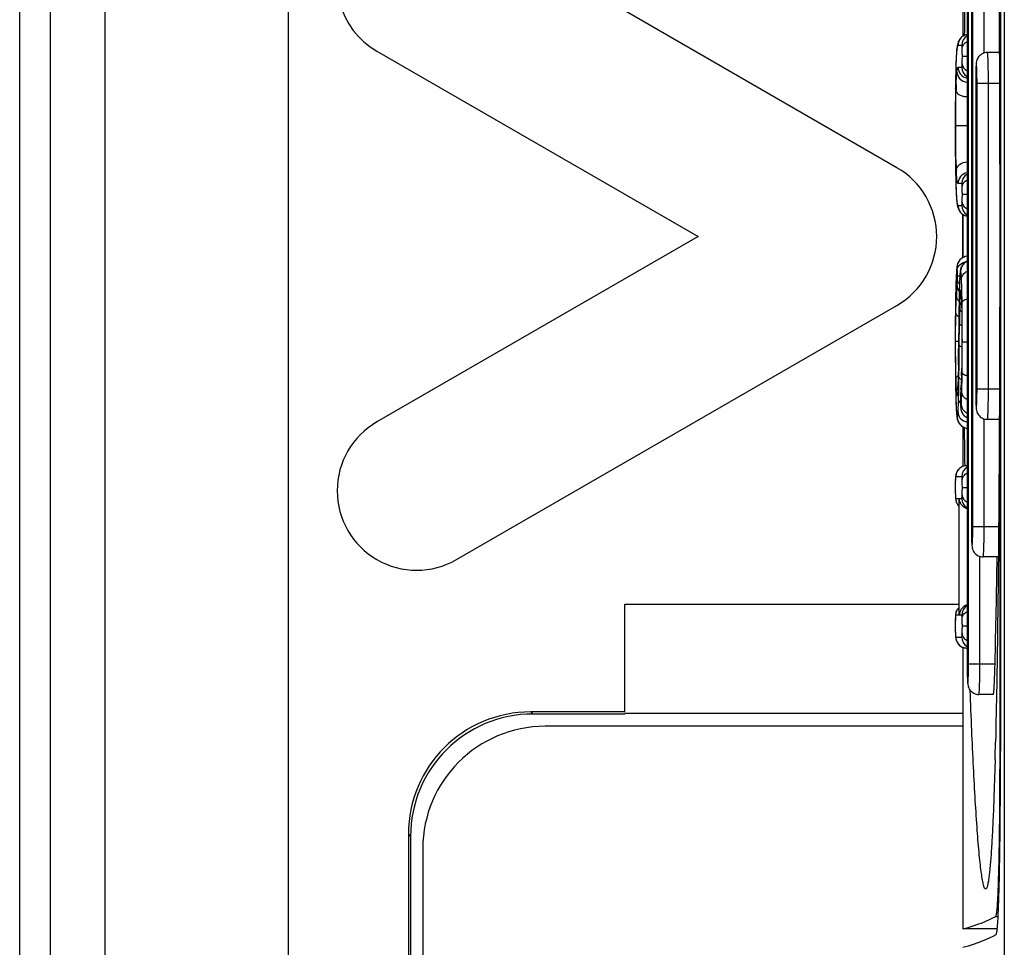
# Model space of a CAD drawing. Header units: millimetres. Extents: x 0 to 1200, y 0 to 1150.
# Tile 37 of 80: x 394 to 410, y 647 to 663. Entities that reach past the tile are written whole.
import ezdxf

# ---------------------------------------------------------------- set-up
doc = ezdxf.new("R2010")
doc.units = ezdxf.units.MM
doc.header["$LTSCALE"] = 74.962963
doc.layers.add('00_COMPONENTS', color=7, linetype='CONTINUOUS')

msp = doc.modelspace()

# ---------------------------------------------------------------- linework, layer by layer
at = {"layer": '00_COMPONENTS', "color": 7, "linetype": 'CONTINUOUS'}
for p, q in [((409.849, 732.196), (409.849, 619.165)), ((409.774, 667.638), (409.774, 650.649)), ((409.787, 667.7), (409.787, 650.655)), ((409.241, 666.08), (409.241, 652.08)), ((408.094, 660.196), (400.894, 664.353)), ((409.311, 663.83), (409.311, 654.33)), ((409.173, 663.042), (409.173, 662.347)), ((409.117, 662.291), (409.109, 662.277)), ((409.128, 662.305), (409.117, 662.291)), ((409.141, 662.321), (409.128, 662.305)), ((409.157, 662.336), (409.141, 662.321)), ((409.176, 662.349), (409.157, 662.336)), ((409.197, 662.36), (409.176, 662.349)), ((409.22, 662.369), (409.197, 662.36)), ((409.241, 662.374), (409.22, 662.369)), ((409.073, 662.139), (409.069, 662.104)), ((409.075, 662.154), (409.073, 662.14)), ((409.073, 662.14), (409.073, 662.139)), ((409.077, 662.166), (409.075, 662.154)), ((409.078, 662.178), (409.077, 662.166)), ((409.08, 662.189), (409.078, 662.178)), ((409.082, 662.199), (409.08, 662.189)), ((409.085, 662.21), (409.082, 662.199)), ((409.087, 662.22), (409.085, 662.21)), ((409.09, 662.23), (409.087, 662.22)), ((409.093, 662.241), (409.09, 662.23)), ((409.097, 662.252), (409.093, 662.241)), ((409.102, 662.264), (409.097, 662.252)), ((409.109, 662.277), (409.102, 662.264)), ((399.594, 662.101), (404.844, 659.07)), ((409.062, 661.983), (409.06, 661.948)), ((409.063, 662.017), (409.062, 661.983)), ((409.065, 662.048), (409.063, 662.017)), ((409.067, 662.077), (409.065, 662.048)), ((409.069, 662.104), (409.067, 662.077)), ((409.767, 662.08), (409.572, 662.08)), ((409.056, 661.845), (409.054, 661.751)), ((409.058, 661.898), (409.056, 661.845)), ((409.06, 661.948), (409.058, 661.897)), ((409.052, 661.642), (409.05, 661.52)), ((409.054, 661.751), (409.052, 661.642)), ((409.05, 661.52), (409.049, 661.31)), ((409.381, 661.58), (409.381, 656.58)), ((409.049, 661.31), (409.048, 661.15)), ((409.048, 661.15), (409.047, 660.889)), ((409.047, 660.889), (409.047, 660.72)), ((409.047, 660.72), (409.048, 660.573)), ((409.048, 660.573), (409.048, 660.437)), ((409.048, 660.437), (409.05, 660.311)), ((409.05, 660.311), (409.051, 660.162)), ((409.051, 660.162), (409.052, 660.11)), ((409.052, 660.11), (409.055, 660.012)), ((409.055, 660.012), (409.057, 659.909)), ((409.057, 659.909), (409.06, 659.845)), ((409.06, 659.845), (409.061, 659.805)), ((409.061, 659.805), (409.063, 659.767)), ((409.063, 659.767), (409.065, 659.731)), ((409.065, 659.731), (409.067, 659.699)), ((409.067, 659.699), (409.069, 659.67)), ((409.069, 659.67), (409.072, 659.643)), ((409.072, 659.643), (409.073, 659.632)), ((409.073, 659.633), (409.075, 659.619)), ((409.073, 659.633), (409.073, 659.632)), ((409.075, 659.619), (409.077, 659.607)), ((409.077, 659.607), (409.078, 659.595)), ((409.078, 659.595), (409.08, 659.584)), ((409.08, 659.584), (409.083, 659.574)), ((409.083, 659.574), (409.085, 659.564)), ((409.085, 659.564), (409.088, 659.554)), ((409.088, 659.554), (409.091, 659.543)), ((409.091, 659.543), (409.094, 659.533)), ((409.094, 659.533), (409.099, 659.521)), ((409.099, 659.521), (409.104, 659.509)), ((409.104, 659.509), (409.111, 659.496)), ((409.111, 659.496), (409.119, 659.483)), ((409.119, 659.483), (409.13, 659.469)), ((409.13, 659.469), (409.144, 659.454)), ((409.144, 659.454), (409.16, 659.439)), ((409.16, 659.439), (409.179, 659.427)), ((409.173, 659.43), (409.173, 658.727)), ((409.173, 659.08), (409.173, 659.43)), ((409.179, 659.427), (409.199, 659.416)), ((409.199, 659.416), (409.222, 659.407)), ((409.222, 659.407), (409.241, 659.403)), ((404.844, 659.07), (399.594, 656.039)), ((409.173, 658.727), (409.173, 659.08)), ((409.222, 658.745), (409.206, 658.741)), ((409.24, 658.747), (409.222, 658.745)), ((409.241, 658.747), (409.24, 658.747)), ((409.076, 658.585), (409.075, 658.578)), ((409.077, 658.592), (409.076, 658.585)), ((409.078, 658.599), (409.077, 658.592)), ((409.08, 658.608), (409.078, 658.599)), ((409.083, 658.617), (409.08, 658.608)), ((409.086, 658.627), (409.083, 658.617)), ((409.091, 658.638), (409.086, 658.627)), ((409.096, 658.649), (409.091, 658.638)), ((409.103, 658.661), (409.096, 658.649)), ((409.11, 658.673), (409.103, 658.661)), ((409.119, 658.684), (409.11, 658.673)), ((409.128, 658.694), (409.119, 658.684)), ((409.139, 658.704), (409.128, 658.694)), ((409.15, 658.713), (409.139, 658.704)), ((409.152, 658.581), (409.146, 658.568)), ((409.163, 658.721), (409.15, 658.713)), ((409.159, 658.594), (409.152, 658.581)), ((409.169, 658.608), (409.159, 658.594)), ((409.176, 658.729), (409.163, 658.721)), ((409.18, 658.621), (409.169, 658.608)), ((409.191, 658.735), (409.176, 658.729)), ((409.192, 658.633), (409.18, 658.621)), ((409.206, 658.741), (409.191, 658.735)), ((409.206, 658.645), (409.192, 658.633)), ((409.222, 658.656), (409.206, 658.645)), ((409.24, 658.665), (409.222, 658.656)), ((409.241, 658.665), (409.24, 658.665)), ((409.064, 658.444), (409.062, 658.407)), ((409.065, 658.456), (409.064, 658.444)), ((409.068, 658.509), (409.065, 658.456)), ((409.069, 658.518), (409.068, 658.509)), ((409.07, 658.535), (409.069, 658.527)), ((409.069, 658.527), (409.069, 658.518)), ((409.071, 658.543), (409.07, 658.535)), ((409.072, 658.558), (409.071, 658.55)), ((409.071, 658.55), (409.071, 658.543)), ((409.073, 658.564), (409.072, 658.558)), ((409.074, 658.571), (409.073, 658.564)), ((409.075, 658.578), (409.074, 658.571)), ((409.122, 658.435), (409.12, 658.394)), ((409.123, 658.448), (409.122, 658.435)), ((409.124, 658.46), (409.123, 658.448)), ((409.125, 658.471), (409.124, 658.46)), ((409.126, 658.481), (409.125, 658.471)), ((409.127, 658.491), (409.126, 658.481)), ((409.128, 658.5), (409.127, 658.491)), ((409.13, 658.509), (409.128, 658.5)), ((409.131, 658.518), (409.13, 658.509)), ((409.133, 658.526), (409.131, 658.518)), ((409.135, 658.536), (409.133, 658.526)), ((409.138, 658.545), (409.135, 658.536)), ((409.141, 658.556), (409.138, 658.545)), ((409.146, 658.568), (409.141, 658.556)), ((409.059, 658.327), (409.056, 658.236)), ((409.061, 658.368), (409.059, 658.327)), ((409.062, 658.407), (409.061, 658.368)), ((409.116, 658.273), (409.113, 658.18)), ((409.117, 658.314), (409.116, 658.273)), ((409.118, 658.352), (409.117, 658.314)), ((409.12, 658.394), (409.118, 658.352)), ((409.054, 658.138), (409.051, 657.997)), ((409.056, 658.236), (409.054, 658.138)), ((409.113, 658.18), (409.111, 658.05)), ((409.143, 658.156), (409.143, 658.156)), ((409.143, 658.156), (409.143, 658.155)), ((409.143, 658.155), (409.143, 658.153)), ((409.143, 658.153), (409.143, 658.151)), ((409.143, 658.151), (409.143, 658.149)), ((409.143, 658.149), (409.144, 658.146)), ((409.144, 658.146), (409.144, 658.142)), ((409.144, 658.142), (409.144, 658.138)), ((409.144, 658.138), (409.145, 658.128)), ((409.145, 658.128), (409.146, 658.115)), ((409.146, 658.115), (409.146, 658.1)), ((409.146, 658.1), (409.147, 658.085)), ((400.894, 653.787), (408.094, 657.944)), ((409.051, 657.997), (409.05, 657.911)), ((409.109, 657.957), (409.106, 657.739)), ((409.111, 658.05), (409.109, 657.957)), ((409.147, 658.085), (409.148, 658.068)), ((409.148, 658.068), (409.149, 658.049)), ((409.149, 658.049), (409.152, 657.953)), ((409.152, 657.953), (409.153, 657.908)), ((409.049, 657.82), (409.048, 657.724)), ((409.05, 657.911), (409.049, 657.82)), ((409.153, 657.908), (409.154, 657.863)), ((409.154, 657.863), (409.155, 657.765)), ((409.048, 657.624), (409.047, 657.413)), ((409.048, 657.724), (409.048, 657.624)), ((409.106, 657.739), (409.102, 657.22)), ((409.155, 657.765), (409.156, 657.657)), ((409.156, 657.657), (409.157, 657.54)), ((409.157, 657.54), (409.157, 657.398)), ((409.047, 657.413), (409.048, 657.098)), ((409.157, 657.398), (409.157, 657.322)), ((409.157, 657.322), (409.157, 657.202)), ((409.102, 657.22), (409.1, 657.042)), ((409.157, 657.202), (409.156, 657.09)), ((409.048, 657.098), (409.049, 656.925)), ((409.1, 657.042), (409.098, 656.908)), ((409.155, 656.987), (409.154, 656.94)), ((409.156, 657.09), (409.155, 656.987)), ((409.049, 656.925), (409.05, 656.766)), ((409.098, 656.908), (409.097, 656.805)), ((409.152, 656.855), (409.15, 656.81)), ((409.153, 656.896), (409.152, 656.855)), ((409.154, 656.94), (409.153, 656.896)), ((409.05, 656.766), (409.052, 656.656)), ((409.052, 656.656), (409.055, 656.495)), ((409.093, 656.672), (409.092, 656.63)), ((409.094, 656.713), (409.093, 656.672)), ((409.097, 656.805), (409.094, 656.713)), ((409.144, 656.659), (409.142, 656.625)), ((409.146, 656.694), (409.144, 656.659)), ((409.147, 656.731), (409.146, 656.694)), ((409.149, 656.77), (409.147, 656.731)), ((409.15, 656.81), (409.149, 656.77)), ((409.055, 656.495), (409.056, 656.437)), ((409.086, 656.516), (409.085, 656.512)), ((409.085, 656.512), (409.085, 656.509)), ((409.085, 656.509), (409.085, 656.508)), ((409.087, 656.526), (409.086, 656.521)), ((409.086, 656.521), (409.086, 656.516)), ((409.088, 656.538), (409.087, 656.532)), ((409.087, 656.532), (409.087, 656.526)), ((409.089, 656.561), (409.088, 656.553)), ((409.088, 656.553), (409.088, 656.545)), ((409.088, 656.545), (409.088, 656.538)), ((409.091, 656.6), (409.089, 656.561)), ((409.092, 656.63), (409.091, 656.6)), ((409.135, 656.508), (409.134, 656.477)), ((409.136, 656.534), (409.135, 656.508)), ((409.137, 656.545), (409.136, 656.534)), ((409.142, 656.625), (409.137, 656.545)), ((409.056, 656.437), (409.058, 656.385)), ((409.058, 656.385), (409.059, 656.337)), ((409.059, 656.337), (409.061, 656.294)), ((409.134, 656.477), (409.133, 656.446)), ((409.133, 656.446), (409.133, 656.411)), ((409.133, 656.411), (409.133, 656.379)), ((409.133, 656.379), (409.133, 656.362)), ((409.133, 656.362), (409.134, 656.346)), ((409.134, 656.346), (409.134, 656.331)), ((409.134, 656.331), (409.134, 656.317)), ((409.061, 656.294), (409.063, 656.252)), ((409.063, 656.252), (409.064, 656.234)), ((409.064, 656.234), (409.067, 656.193)), ((409.067, 656.193), (409.068, 656.17)), ((409.068, 656.17), (409.072, 656.13)), ((409.134, 656.317), (409.135, 656.309)), ((409.135, 656.309), (409.136, 656.29)), ((409.136, 656.29), (409.136, 656.284)), ((409.136, 656.284), (409.138, 656.261)), ((409.138, 656.261), (409.138, 656.256)), ((409.138, 656.256), (409.139, 656.25)), ((409.139, 656.25), (409.14, 656.242)), ((409.14, 656.242), (409.141, 656.235)), ((409.141, 656.235), (409.143, 656.227)), ((409.143, 656.227), (409.146, 656.218)), ((409.146, 656.218), (409.149, 656.209)), ((409.149, 656.209), (409.153, 656.199)), ((409.153, 656.199), (409.157, 656.19)), ((409.157, 656.19), (409.162, 656.181)), ((409.162, 656.181), (409.168, 656.172)), ((409.168, 656.172), (409.174, 656.162)), ((409.072, 656.13), (409.073, 656.122)), ((409.073, 656.122), (409.074, 656.114)), ((409.074, 656.114), (409.076, 656.106)), ((409.076, 656.106), (409.077, 656.097)), ((409.077, 656.097), (409.079, 656.089)), ((409.079, 656.089), (409.081, 656.08)), ((409.081, 656.08), (409.083, 656.071)), ((409.083, 656.071), (409.087, 656.06)), ((409.087, 656.06), (409.091, 656.049)), ((409.091, 656.049), (409.097, 656.037)), ((409.097, 656.037), (409.104, 656.023)), ((409.104, 656.023), (409.114, 656.009)), ((409.114, 656.009), (409.125, 655.996)), ((409.174, 656.162), (409.181, 656.154)), ((409.181, 656.154), (409.189, 656.145)), ((409.189, 656.145), (409.197, 656.137)), ((409.197, 656.137), (409.206, 656.129)), ((409.206, 656.129), (409.215, 656.122)), ((409.215, 656.122), (409.225, 656.116)), ((409.225, 656.116), (409.236, 656.11)), ((409.236, 656.11), (409.241, 656.107)), ((409.767, 656.08), (409.572, 656.08)), ((409.125, 655.996), (409.137, 655.983)), ((409.137, 655.983), (409.151, 655.971)), ((409.151, 655.971), (409.168, 655.961)), ((409.168, 655.961), (409.186, 655.951)), ((409.173, 655.958), (409.173, 655.31)), ((409.186, 655.951), (409.205, 655.944)), ((409.205, 655.944), (409.227, 655.938)), ((409.227, 655.938), (409.241, 655.937)), ((409.068, 655.208), (409.063, 655.195)), ((409.074, 655.222), (409.068, 655.208)), ((409.082, 655.237), (409.074, 655.222)), ((409.093, 655.251), (409.082, 655.237)), ((409.105, 655.265), (409.093, 655.251)), ((409.118, 655.278), (409.105, 655.265)), ((409.133, 655.29), (409.118, 655.278)), ((409.15, 655.3), (409.133, 655.29)), ((409.168, 655.309), (409.15, 655.3)), ((409.188, 655.315), (409.168, 655.309)), ((409.208, 655.32), (409.188, 655.315)), ((409.23, 655.322), (409.208, 655.32)), ((409.236, 655.322), (409.23, 655.322)), ((409.241, 655.322), (409.236, 655.322)), ((409.049, 655.099), (409.048, 655.069)), ((409.048, 655.069), (409.048, 655.029)), ((409.05, 655.111), (409.049, 655.099)), ((409.051, 655.134), (409.05, 655.123)), ((409.05, 655.123), (409.05, 655.111)), ((409.052, 655.144), (409.051, 655.134)), ((409.053, 655.153), (409.052, 655.144)), ((409.055, 655.162), (409.053, 655.153)), ((409.057, 655.172), (409.055, 655.162)), ((409.059, 655.182), (409.057, 655.172)), ((409.063, 655.195), (409.059, 655.182)), ((409.048, 655.029), (409.047, 654.967)), ((409.047, 654.967), (409.048, 654.884)), ((409.048, 654.884), (409.049, 654.838)), ((409.049, 654.838), (409.049, 654.831)), ((409.049, 654.831), (409.05, 654.818)), ((409.05, 654.818), (409.05, 654.805)), ((409.05, 654.805), (409.051, 654.793)), ((409.051, 654.793), (409.052, 654.783)), ((409.052, 654.783), (409.055, 654.763)), ((409.055, 654.763), (409.057, 654.753)), ((409.057, 654.753), (409.06, 654.742)), ((409.06, 654.742), (409.064, 654.729)), ((409.064, 654.729), (409.069, 654.716)), ((409.104, 654.779), (409.104, 654.785)), ((409.104, 654.779), (409.104, 652.883)), ((409.069, 654.716), (409.076, 654.702)), ((409.076, 654.702), (409.084, 654.687)), ((409.084, 654.687), (409.094, 654.673)), ((409.094, 654.673), (409.104, 654.662)), ((409.752, 653.83), (409.502, 653.83)), ((403.644, 651.295), (403.644, 653.06)), ((403.644, 653.06), (409.104, 653.06)), ((409.074, 652.957), (409.068, 652.943)), ((409.082, 652.972), (409.074, 652.957)), ((409.093, 652.987), (409.082, 652.972)), ((409.104, 653), (409.093, 652.987)), ((409.049, 652.834), (409.048, 652.804)), ((409.048, 652.804), (409.048, 652.765)), ((409.05, 652.846), (409.049, 652.834)), ((409.051, 652.869), (409.05, 652.859)), ((409.05, 652.859), (409.05, 652.846)), ((409.052, 652.879), (409.051, 652.869)), ((409.053, 652.888), (409.052, 652.879)), ((409.055, 652.898), (409.053, 652.888)), ((409.057, 652.907), (409.055, 652.898)), ((409.059, 652.918), (409.057, 652.907)), ((409.063, 652.93), (409.059, 652.918)), ((409.068, 652.943), (409.063, 652.93)), ((409.104, 652.883), (409.104, 652.877)), ((409.048, 652.765), (409.047, 652.702)), ((409.047, 652.702), (409.048, 652.619)), ((409.048, 652.619), (409.049, 652.573)), ((409.049, 652.573), (409.049, 652.566)), ((409.049, 652.566), (409.05, 652.553)), ((409.05, 652.553), (409.05, 652.54)), ((409.05, 652.54), (409.051, 652.529)), ((409.051, 652.529), (409.052, 652.518)), ((409.052, 652.518), (409.055, 652.498)), ((409.055, 652.498), (409.057, 652.488)), ((409.057, 652.488), (409.06, 652.477)), ((409.06, 652.477), (409.064, 652.465)), ((409.064, 652.465), (409.069, 652.451)), ((409.069, 652.451), (409.076, 652.437)), ((409.076, 652.437), (409.084, 652.423)), ((409.084, 652.423), (409.094, 652.409)), ((409.094, 652.409), (409.106, 652.395)), ((409.106, 652.395), (409.119, 652.383)), ((409.119, 652.383), (409.134, 652.372)), ((409.134, 652.372), (409.15, 652.362)), ((409.15, 652.362), (409.168, 652.353)), ((409.168, 652.353), (409.187, 652.347)), ((409.173, 652.352), (409.173, 647.745)), ((409.187, 652.347), (409.208, 652.342)), ((409.208, 652.342), (409.23, 652.34)), ((409.23, 652.34), (409.236, 652.34)), ((409.67, 651.58), (409.432, 651.58)), ((403.644, 651.295), (402.109, 651.295)), ((403.644, 651.26), (402.144, 651.26)), ((403.644, 651.273), (409.173, 651.273)), ((409.173, 651.06), (402.344, 651.06)), ((409.774, 650.649), (409.774, 650.522)), ((409.787, 650.461), (409.787, 650.655)), ((409.698, 650.519), (409.694, 650.361)), ((400.109, 649.295), (400.109, 615.088)), ((400.144, 649.26), (400.144, 614.76)), ((400.344, 649.06), (400.344, 614.96)), ((409.733, 647.745), (409.173, 647.745))]:
    msp.add_line(p, q, dxfattribs=at)
at = {"layer": '00_COMPONENTS', "color": 9, "linetype": 'CONTINUOUS'}
for p, q in [((393.755, 617.561), (393.755, 670.745)), ((394.253, 670.745), (394.253, 617.561)), ((398.143, 670.806), (398.143, 619.378)), ((395.154, 619.378), (395.154, 670.386)), ((409.264, 652.08), (409.264, 666.08)), ((409.334, 654.33), (409.334, 663.83)), ((409.52, 662.072), (409.52, 663.83)), ((409.072, 662.118), (409.073, 662.139)), ((409.154, 662.197), (409.094, 662.197)), ((409.163, 662.022), (409.241, 662.022)), ((409.058, 661.898), (409.058, 661.877)), ((409.058, 661.891), (409.058, 661.897)), ((409.093, 661.84), (409.154, 661.84)), ((409.05, 661.487), (409.05, 661.489)), ((409.403, 656.58), (409.403, 661.58)), ((409.403, 661.58), (409.769, 661.58)), ((409.589, 656.58), (409.589, 661.58)), ((409.055, 660.885), (409.241, 660.885)), ((409.05, 660.289), (409.05, 660.287)), ((409.058, 659.909), (409.058, 659.903)), ((409.058, 659.909), (409.058, 659.904)), ((409.154, 659.937), (409.092, 659.937)), ((409.163, 659.762), (409.241, 659.762)), ((409.072, 659.655), (409.073, 659.633)), ((409.094, 659.58), (409.154, 659.58)), ((409.065, 658.447), (409.065, 658.456)), ((409.082, 658.427), (409.122, 658.427)), ((409.12, 658.386), (409.12, 658.394)), ((409.053, 658.114), (409.053, 658.118)), ((409.111, 658.047), (409.111, 658.05)), ((409.152, 657.953), (409.152, 657.949)), ((409.152, 657.953), (409.152, 657.949)), ((409.113, 657.294), (409.116, 657.646)), ((409.053, 657.296), (409.053, 657.404)), ((409.053, 657.36), (409.103, 657.36)), ((409.104, 657.443), (409.104, 657.444)), ((409.163, 657.35), (409.162, 657.433)), ((409.163, 657.35), (409.241, 657.35)), ((409.099, 656.971), (409.099, 656.973)), ((409.152, 656.85), (409.152, 656.855)), ((409.152, 656.855), (409.152, 656.85)), ((409.052, 656.659), (409.052, 656.656)), ((409.092, 656.624), (409.092, 656.63)), ((409.092, 656.63), (409.092, 656.624)), ((409.139, 656.57), (409.139, 656.583)), ((409.403, 656.58), (409.769, 656.58)), ((409.134, 656.471), (409.133, 656.45)), ((409.134, 656.471), (409.134, 656.477)), ((409.134, 656.473), (409.134, 656.471)), ((409.064, 656.252), (409.064, 656.242)), ((409.135, 656.316), (409.135, 656.309)), ((409.52, 654.33), (409.52, 656.088)), ((409.049, 655.092), (409.049, 655.099)), ((409.154, 655.142), (409.056, 655.142)), ((409.163, 654.967), (409.241, 654.967)), ((409.049, 654.838), (409.049, 654.831)), ((409.056, 654.785), (409.056, 654.785)), ((409.056, 654.785), (409.104, 654.785)), ((409.104, 654.785), (409.104, 654.779)), ((409.112, 652.877), (409.112, 654.785)), ((409.112, 654.785), (409.154, 654.785)), ((409.334, 654.33), (409.756, 654.33)), ((409.45, 652.08), (409.45, 653.838)), ((409.049, 652.827), (409.049, 652.834)), ((409.104, 652.877), (409.056, 652.877)), ((409.104, 652.883), (409.104, 652.877)), ((409.154, 652.877), (409.112, 652.877)), ((409.163, 652.702), (409.241, 652.702)), ((409.049, 652.573), (409.049, 652.566)), ((409.056, 652.52), (409.056, 652.52)), ((409.056, 652.52), (409.154, 652.52)), ((409.264, 652.08), (409.697, 652.08)), ((402.109, 651.295), (402.144, 651.26)), ((409.774, 650.649), (409.787, 650.649)), ((400.109, 649.295), (400.144, 649.26)), ((409.705, 647.95), (409.748, 647.95))]:
    msp.add_line(p, q, dxfattribs=at)
at = {"layer": '00_COMPONENTS', "color": 7, "linetype": 'CONTINUOUS'}
for centre, radius, start, end in [((400.244, 663.227), 1.3, 60, 240), ((638.637, 659.362), 229.462, 179.08771, 179.25154), ((418.565, 661.58), 9.184, 179.6013, 180.0013), ((407.444, 659.07), 1.3, 300, 60), ((418.609, 656.58), 9.228, 179.9992, 180.3401), ((400.244, 654.913), 1.3, 120, 300), ((639.612, 658.812), 230.437, 180.71219, 180.86812), ((418.539, 654.33), 9.228, 179.9992, 180.3401), ((109.327, 659.08), 300.452, 358.665, 358.99889), ((418.47, 652.08), 9.228, 179.9992, 180.3401), ((402.344, 649.06), 2, 90, 180), ((308.862, 653.253), 100.873, 358.44704, 358.60721)]:
    msp.add_arc(centre, radius, start, end, dxfattribs=at)
at = {"layer": '00_COMPONENTS', "color": 9, "linetype": 'CONTINUOUS'}
for centre, radius, start, end in [((409.274, 662.197), 0.18, 100.5484, 180.0159), ((409.334, 662.197), 0.18, 120.9017, 180.005), ((409.894, 662.023), 0.828, 172.2209, 173.4008), ((418.516, 661.567), 9.464, 178.121, 178.3088), ((415.42, 661.675), 6.366, 177.4944, 177.9919), ((409.273, 661.84), 0.18, 179.9839, 259.8902), ((409.334, 661.84), 0.18, 179.995, 239.0983), ((470.987, 660.893), 61.94, 179.451, 180.0546), ((421.335, 661.178), 12.278, 178.2693, 178.6997), ((463.433, 660.82), 54.386, 179.9853, 180.5596), ((415.329, 660.425), 6.27, 181.6228, 182.523), ((409.272, 659.937), 0.18, 99.9454, 180.0162), ((409.334, 659.937), 0.18, 120.9017, 180.005), ((421.681, 660.319), 12.63, 181.6273, 181.8586), ((419.314, 660.241), 10.262, 181.8837, 182.2355), ((409.274, 659.58), 0.18, 179.9841, 259.4516), ((409.334, 659.58), 0.18, 179.995, 239.0983), ((409.257, 658.568), 0.18, 95.1206, 180.0169), ((409.314, 658.501), 0.18, 113.9569, 180.0026), ((414.303, 658.16), 5.247, 176.8671, 177.1965), ((413.609, 658.197), 4.551, 176.7377, 176.8623), ((413.034, 657.924), 3.973, 175.0033, 176.3002), ((407.54, 658.404), 1.542, 354.988, 358.2533), ((414.485, 658.132), 5.371, 177.2952, 177.5963), ((412.021, 658.249), 2.904, 177.1205, 177.2886), ((427.041, 657.748), 17.992, 178.6899, 178.8224), ((414.221, 657.848), 5.163, 176.3079, 177.1492), ((412.755, 657.933), 3.633, 177.3153, 177.4469), ((386.06, 657.669), 23.101, 0.8019, 1.0745), ((478.309, 656.962), 69.207, 179.1016, 179.60162), ((421.956, 657.642), 12.838, 178.3569, 178.9085), ((396.051, 657.615), 13.105, 1.4759, 1.6474), ((398.052, 657.67), 11.104, 1.2182, 1.4387), ((380.23, 657.582), 28.932, 0.6958, 0.8127), ((436.206, 657.365), 27.091, 178.8953, 179.4052), ((359.79, 657.388), 49.372, 0.0529, 0.6331), ((264.333, 658.575), 144.776, 359.36526, 359.55206), ((278.341, 658.344), 130.776, 359.3107, 359.54005), ((367.798, 657.305), 41.364, 359.3617, 0.0621), ((398.914, 657.144), 10.242, 358.0721, 358.3521), ((400.296, 657.101), 8.859, 358.4098, 358.7971), ((399.338, 656.963), 9.76, 358.0445, 358.3851), ((413.175, 656.776), 4.115, 182.4742, 182.7895), ((412.401, 656.738), 3.339, 182.7941, 182.9803), ((406.114, 656.713), 2.979, 356.987, 357.3865), ((404.727, 656.774), 4.367, 357.4109, 358.0309), ((412.265, 656.349), 3.134, 176.5206, 176.8731), ((412.497, 656.335), 3.366, 176.1864, 176.5215), ((412.639, 656.326), 3.509, 176.0069, 176.1876), ((404.742, 656.877), 4.408, 356.0127, 356.1735), ((404.099, 656.918), 5.053, 356.1875, 356.7738), ((409.214, 656.44), 0.125, 226.2537, 229.4533), ((415.154, 656.411), 6.021, 179.6227, 179.9678), ((412.674, 656.404), 3.541, 179.9655, 180.5637), ((411.023, 656.387), 1.889, 180.5564, 182.1737), ((413.54, 656.491), 4.483, 182.6911, 183.0522), ((412.416, 656.431), 3.357, 183.0492, 183.5539), ((411.361, 656.365), 2.3, 183.5461, 184.1931), ((409.319, 656.27), 0.18, 179.9962, 239.8803), ((407.716, 656.425), 1.434, 355.5005, 355.9718), ((409.26, 656.115), 0.18, 179.9828, 263.9654), ((409.318, 656.269), 0.179, 239.8676, 244.4919), ((409.236, 655.142), 0.18, 90.0175, 180.0175), ((409.334, 655.142), 0.18, 120.9017, 180.005), ((411.221, 655.013), 2.174, 178.2878, 179.1827), ((409.878, 655.059), 0.83, 177.6316, 177.7758), ((410.61, 655.031), 1.562, 177.7856, 178.2752), ((414.088, 654.96), 5.04, 179.9204, 180.7462), ((409.334, 654.785), 0.18, 179.995, 239.0983), ((409.334, 652.877), 0.18, 120.9017, 180.005), ((411.222, 652.748), 2.174, 178.2878, 179.1827), ((409.878, 652.795), 0.83, 177.6316, 177.7758), ((410.61, 652.766), 1.562, 177.7857, 178.2752), ((414.088, 652.695), 5.04, 179.9204, 180.7462), ((409.236, 652.52), 0.18, 179.9954, 254.7739), ((409.334, 652.52), 0.18, 179.995, 239.0983), ((409.237, 652.522), 0.182, 254.7954, 256.4414), ((409.237, 652.522), 0.182, 256.4412, 261.7587), ((409.236, 652.521), 0.181, 261.7597, 264.7188), ((409.236, 652.518), 0.178, 264.7111, 269.9872)]:
    msp.add_arc(centre, radius, start, end, dxfattribs=at)
at = {"layer": '00_COMPONENTS', "color": 7, "linetype": 'CONTINUOUS'}
for centre, major_axis, ratio, start_param, end_param in [((402.109, 649.295), (1.415, -1.415), 0.999695, 2.356336, 3.926849), ((402.144, 649.26), (1.415, -1.415), 0.999695, 2.356336, 3.926849), ((38.547, 648.141), (371.319, 0), 0.017455, -0.061087, -0.029417), ((38.453, 647.841), (371.413, 0), 0.017455, -0.061087, -0.028602)]:
    msp.add_ellipse(centre, major_axis=major_axis, ratio=ratio, start_param=start_param, end_param=end_param, dxfattribs=at)
for points, knots in [([(409.704, 667.421), (409.719, 666.801), (409.741, 665.49), (409.768, 662.709), (409.774, 660.549), (409.774, 659.08)], [0, 0, 0, 0, 0.223327, 0.471582, 1, 1, 1, 1]), ([(409.572, 662.08), (409.545, 662.08), (409.489, 662.067), (409.425, 662.014), (409.395, 661.951), (409.388, 661.896), (409.385, 661.847), (409.382, 661.763), (409.381, 661.694), (409.381, 661.644)], [0, 0, 0, 0, 0.153494, 0.3063, 0.447824, 0.532167, 0.615307, 0.722815, 1, 1, 1, 1]), ([(409.774, 659.08), (409.774, 657.624), (409.768, 655.482), (409.742, 652.723), (409.72, 651.419), (409.705, 650.801)], [0, 0, 0, 0, 0.527705, 0.775968, 1, 1, 1, 1]), ([(409.381, 656.525), (409.381, 656.474), (409.382, 656.403), (409.385, 656.317), (409.388, 656.267), (409.395, 656.212), (409.424, 656.148), (409.488, 656.094), (409.544, 656.08), (409.572, 656.08)], [0, 0, 0, 0, 0.279515, 0.388683, 0.47301, 0.555348, 0.694903, 0.847015, 1, 1, 1, 1]), ([(409.241, 654.614), (409.203, 654.627), (409.138, 654.675), (409.113, 654.751), (409.112, 654.785)], [0, 0, 0, 0, 0.540699, 1, 1, 1, 1]), ([(409.311, 654.275), (409.312, 654.224), (409.312, 654.153), (409.315, 654.067), (409.318, 654.017), (409.325, 653.962), (409.354, 653.898), (409.418, 653.844), (409.474, 653.83), (409.502, 653.83)], [0, 0, 0, 0, 0.279515, 0.388683, 0.47301, 0.555348, 0.694903, 0.847015, 1, 1, 1, 1]), ([(409.241, 653.048), (409.203, 653.036), (409.138, 652.987), (409.113, 652.912), (409.112, 652.877)], [0, 0, 0, 0, 0.540699, 1, 1, 1, 1]), ([(409.241, 652.025), (409.242, 651.974), (409.243, 651.903), (409.246, 651.817), (409.249, 651.767), (409.255, 651.712), (409.284, 651.648), (409.348, 651.594), (409.405, 651.58), (409.432, 651.58)], [0, 0, 0, 0, 0.279515, 0.388683, 0.47301, 0.555348, 0.694903, 0.847015, 1, 1, 1, 1]), ([(409.67, 651.58), (409.671, 651.58), (409.672, 651.585), (409.673, 651.591), (409.675, 651.603), (409.678, 651.628), (409.681, 651.67), (409.685, 651.731), (409.689, 651.806), (409.692, 651.891), (409.695, 651.984), (409.697, 652.048), (409.697, 652.08)], [0, 0, 0, 0, 0.005887, 0.020675, 0.04473, 0.077922, 0.170378, 0.294609, 0.445883, 0.618335, 0.805527, 1, 1, 1, 1]), ([(409.544, 648.399), (409.536, 648.398), (409.52, 648.424), (409.507, 648.47), (409.49, 648.551), (409.473, 648.66), (409.456, 648.798), (409.432, 649.033), (409.404, 649.383), (409.373, 649.863), (409.343, 650.41), (409.316, 651.013), (409.299, 651.431), (409.292, 651.647)], [0, 0, 0, 0, 0.006954, 0.022457, 0.047301, 0.081261, 0.12391, 0.174681, 0.29814, 0.446668, 0.615662, 0.801185, 1, 1, 1, 1]), ([(409.774, 650.522), (409.773, 650.355), (409.772, 650.027), (409.769, 649.552), (409.763, 649.117), (409.757, 648.785), (409.75, 648.55), (409.745, 648.401), (409.74, 648.272), (409.734, 648.164), (409.727, 648.077), (409.722, 648.02), (409.717, 647.985), (409.713, 647.968), (409.71, 647.957), (409.707, 647.951), (409.705, 647.95)], [0, 0, 0, 0, 0.195139, 0.381608, 0.552846, 0.702807, 0.76812, 0.826204, 0.876545, 0.918707, 0.952327, 0.977128, 0.986167, 0.992955, 0.997518, 1, 1, 1, 1]), ([(409.714, 647.655), (409.72, 647.659), (409.723, 647.683), (409.732, 647.724), (409.738, 647.794), (409.748, 647.934), (409.758, 648.167), (409.768, 648.509), (409.775, 648.924), (409.784, 649.583), (409.786, 650.102), (409.787, 650.461)], [0, 0, 0, 0, 0.006939, 0.022693, 0.0474, 0.080886, 0.173066, 0.29613, 0.44586, 0.617105, 1, 1, 1, 1]), ([(409.694, 650.361), (409.69, 650.224), (409.681, 649.962), (409.667, 649.587), (409.651, 649.254), (409.634, 648.968), (409.615, 648.736), (409.597, 648.579), (409.581, 648.486), (409.57, 648.441), (409.56, 648.413), (409.549, 648.399), (409.544, 648.399)], [0, 0, 0, 0, 0.208164, 0.398643, 0.568465, 0.71442, 0.833156, 0.921486, 0.953441, 0.97696, 0.992119, 1, 1, 1, 1])]:
    msp.add_open_spline(points, degree=3, knots=knots, dxfattribs=at)
at = {"layer": '00_COMPONENTS', "color": 9, "linetype": 'CONTINUOUS'}
for points, knots in [([(409.094, 662.197), (409.089, 662.197), (409.079, 662.169), (409.076, 662.151), (409.074, 662.135)], [0, 0, 0, 0, 0.253369, 1, 1, 1, 1]), ([(409.161, 662.147), (409.16, 662.156), (409.16, 662.169), (409.158, 662.186), (409.156, 662.193), (409.155, 662.197), (409.154, 662.197)], [0, 0, 0, 0, 0.526787, 0.80828, 0.947276, 1, 1, 1, 1]), ([(409.161, 662.147), (409.161, 662.169), (409.18, 662.215), (409.219, 662.245), (409.241, 662.256)], [0, 0, 0, 0, 0.466656, 1, 1, 1, 1]), ([(409.163, 662.022), (409.163, 662.034), (409.162, 662.075), (409.162, 662.117), (409.161, 662.147)], [0, 0, 0, 0, 0.276794, 1, 1, 1, 1]), ([(409.068, 662.079), (409.067, 662.071), (409.064, 662.029), (409.062, 661.986), (409.06, 661.953)], [0, 0, 0, 0, 0.204663, 1, 1, 1, 1]), ([(409.072, 662.118), (409.072, 662.115), (409.07, 662.102), (409.069, 662.089), (409.068, 662.079)], [0, 0, 0, 0, 0.224694, 1, 1, 1, 1]), ([(409.161, 661.893), (409.161, 661.902), (409.162, 661.945), (409.163, 661.988), (409.163, 662.022)], [0, 0, 0, 0, 0.207218, 1, 1, 1, 1]), ([(409.589, 661.58), (409.589, 661.613), (409.589, 661.676), (409.588, 661.769), (409.587, 661.854), (409.585, 661.929), (409.582, 661.99), (409.58, 662.032), (409.577, 662.057), (409.576, 662.069), (409.574, 662.076), (409.573, 662.08), (409.572, 662.08)], [0, 0, 0, 0, 0.194582, 0.381846, 0.554328, 0.705594, 0.829782, 0.922171, 0.955324, 0.97934, 0.994097, 1, 1, 1, 1]), ([(409.057, 661.846), (409.056, 661.819), (409.053, 661.699), (409.051, 661.579), (409.05, 661.487)], [0, 0, 0, 0, 0.227025, 1, 1, 1, 1]), ([(409.074, 661.766), (409.076, 661.786), (409.079, 661.81), (409.086, 661.834), (409.091, 661.84), (409.093, 661.84)], [0, 0, 0, 0, 0.756226, 0.92218, 1, 1, 1, 1]), ([(409.154, 661.84), (409.155, 661.84), (409.156, 661.844), (409.158, 661.852), (409.16, 661.869), (409.16, 661.884), (409.161, 661.893)], [0, 0, 0, 0, 0.053072, 0.196451, 0.482723, 1, 1, 1, 1]), ([(409.161, 661.893), (409.161, 661.871), (409.18, 661.824), (409.219, 661.795), (409.241, 661.783)], [0, 0, 0, 0, 0.466655, 1, 1, 1, 1]), ([(409.403, 661.58), (409.403, 661.621), (409.402, 661.702), (409.402, 661.787), (409.392, 661.954), (409.383, 661.787), (409.382, 661.702), (409.381, 661.621), (409.381, 661.58)], [0, 0, 0, 0, 0.191137, 0.353199, 0.5, 0.646802, 0.808864, 1, 1, 1, 1]), ([(409.062, 661.548), (409.063, 661.572), (409.065, 661.645), (409.068, 661.717), (409.074, 661.766)], [0, 0, 0, 0, 0.326023, 1, 1, 1, 1]), ([(409.074, 661.766), (409.074, 661.724), (409.111, 661.636), (409.198, 661.599), (409.241, 661.595)], [0, 0, 0, 0, 0.491322, 1, 1, 1, 1]), ([(409.055, 660.885), (409.055, 660.934), (409.055, 661.125), (409.056, 661.315), (409.059, 661.456)], [0, 0, 0, 0, 0.26012, 1, 1, 1, 1]), ([(409.059, 661.456), (409.061, 661.427), (409.106, 661.386), (409.174, 661.364), (409.218, 661.359), (409.241, 661.359)], [0, 0, 0, 0, 0.401744, 0.685796, 1, 1, 1, 1]), ([(409.061, 660.247), (409.06, 660.295), (409.055, 660.507), (409.055, 660.72), (409.055, 660.885)], [0, 0, 0, 0, 0.223379, 1, 1, 1, 1]), ([(409.05, 660.289), (409.05, 660.26), (409.052, 660.15), (409.054, 660.041), (409.056, 659.96)], [0, 0, 0, 0, 0.268138, 1, 1, 1, 1]), ([(409.065, 660.149), (409.065, 660.167), (409.076, 660.205), (409.131, 660.268), (409.198, 660.289), (409.241, 660.291)], [0, 0, 0, 0, 0.224099, 0.466192, 1, 1, 1, 1]), ([(409.092, 659.937), (409.088, 659.937), (409.081, 659.956), (409.076, 659.988), (409.069, 660.058), (409.066, 660.114), (409.065, 660.149)], [0, 0, 0, 0, 0.054887, 0.20999, 0.511076, 1, 1, 1, 1]), ([(409.161, 659.886), (409.16, 659.895), (409.16, 659.909), (409.158, 659.926), (409.157, 659.933), (409.155, 659.937), (409.154, 659.937)], [0, 0, 0, 0, 0.524564, 0.807155, 0.947047, 1, 1, 1, 1]), ([(409.161, 659.886), (409.162, 659.908), (409.18, 659.956), (409.219, 659.985), (409.241, 659.997)], [0, 0, 0, 0, 0.467664, 1, 1, 1, 1]), ([(409.163, 659.762), (409.163, 659.774), (409.162, 659.815), (409.162, 659.856), (409.161, 659.886)], [0, 0, 0, 0, 0.27574, 1, 1, 1, 1]), ([(409.06, 659.841), (409.061, 659.826), (409.063, 659.777), (409.065, 659.728), (409.068, 659.694)], [0, 0, 0, 0, 0.293962, 1, 1, 1, 1]), ([(409.161, 659.633), (409.161, 659.642), (409.162, 659.685), (409.163, 659.728), (409.163, 659.762)], [0, 0, 0, 0, 0.208706, 1, 1, 1, 1]), ([(409.068, 659.694), (409.068, 659.69), (409.069, 659.677), (409.071, 659.664), (409.072, 659.655)], [0, 0, 0, 0, 0.284372, 1, 1, 1, 1]), ([(409.072, 659.655), (409.072, 659.651), (409.074, 659.636), (409.076, 659.622), (409.078, 659.613)], [0, 0, 0, 0, 0.301271, 1, 1, 1, 1]), ([(409.078, 659.613), (409.08, 659.605), (409.083, 659.594), (409.088, 659.583), (409.091, 659.581)], [0, 0, 0, 0, 0.667851, 1, 1, 1, 1]), ([(409.091, 659.581), (409.092, 659.581), (409.093, 659.58), (409.094, 659.58), (409.094, 659.58)], [0, 0, 0, 0, 0.522017, 1, 1, 1, 1]), ([(409.154, 659.58), (409.155, 659.58), (409.156, 659.584), (409.158, 659.592), (409.16, 659.609), (409.16, 659.624), (409.161, 659.633)], [0, 0, 0, 0, 0.052197, 0.193783, 0.479194, 1, 1, 1, 1]), ([(409.161, 659.633), (409.161, 659.611), (409.18, 659.565), (409.219, 659.536), (409.241, 659.525)], [0, 0, 0, 0, 0.464632, 1, 1, 1, 1]), ([(409.081, 658.529), (409.082, 658.559), (409.12, 658.623), (409.185, 658.648), (409.221, 658.655)], [0, 0, 0, 0, 0.449469, 1, 1, 1, 1]), ([(409.069, 658.515), (409.069, 658.511), (409.067, 658.491), (409.066, 658.472), (409.065, 658.456)], [0, 0, 0, 0, 0.223853, 1, 1, 1, 1]), ([(409.077, 658.568), (409.076, 658.568), (409.075, 658.561), (409.073, 658.553), (409.071, 658.535), (409.07, 658.523), (409.069, 658.515)], [0, 0, 0, 0, 0.078096, 0.277288, 0.589585, 1, 1, 1, 1]), ([(409.081, 658.529), (409.081, 658.535), (409.08, 658.545), (409.08, 658.558), (409.079, 658.564), (409.078, 658.568), (409.077, 658.568)], [0, 0, 0, 0, 0.436997, 0.764376, 0.944495, 1, 1, 1, 1]), ([(409.082, 658.427), (409.082, 658.436), (409.082, 658.47), (409.082, 658.504), (409.081, 658.529)], [0, 0, 0, 0, 0.275123, 1, 1, 1, 1]), ([(409.081, 658.357), (409.081, 658.362), (409.082, 658.386), (409.082, 658.409), (409.082, 658.427)], [0, 0, 0, 0, 0.216281, 1, 1, 1, 1]), ([(409.125, 658.458), (409.124, 658.454), (409.123, 658.433), (409.121, 658.411), (409.12, 658.394)], [0, 0, 0, 0, 0.20238, 1, 1, 1, 1]), ([(409.134, 658.501), (409.133, 658.501), (409.131, 658.497), (409.128, 658.483), (409.126, 658.469), (409.125, 658.458)], [0, 0, 0, 0, 0.074395, 0.246878, 1, 1, 1, 1]), ([(409.144, 658.451), (409.143, 658.459), (409.142, 658.471), (409.139, 658.487), (409.138, 658.495), (409.135, 658.501), (409.134, 658.501)], [0, 0, 0, 0, 0.437977, 0.744732, 0.92643, 1, 1, 1, 1]), ([(409.149, 658.373), (409.148, 658.381), (409.147, 658.407), (409.145, 658.433), (409.144, 658.451)], [0, 0, 0, 0, 0.290002, 1, 1, 1, 1]), ([(409.149, 658.373), (409.149, 658.399), (409.17, 658.454), (409.215, 658.488), (409.241, 658.501)], [0, 0, 0, 0, 0.475609, 1, 1, 1, 1]), ([(409.063, 658.416), (409.062, 658.398), (409.058, 658.312), (409.056, 658.227), (409.054, 658.16)], [0, 0, 0, 0, 0.215011, 1, 1, 1, 1]), ([(409.076, 658.27), (409.076, 658.243), (409.087, 658.207), (409.107, 658.177), (409.113, 658.17)], [0, 0, 0, 0, 0.744676, 1, 1, 1, 1]), ([(409.081, 658.357), (409.081, 658.351), (409.085, 658.325), (409.101, 658.302), (409.116, 658.289)], [0, 0, 0, 0, 0.235172, 1, 1, 1, 1]), ([(409.119, 658.358), (409.118, 658.335), (409.114, 658.232), (409.112, 658.128), (409.111, 658.047)], [0, 0, 0, 0, 0.215783, 1, 1, 1, 1]), ([(409.157, 658.102), (409.156, 658.128), (409.154, 658.218), (409.152, 658.309), (409.149, 658.373)], [0, 0, 0, 0, 0.28511, 1, 1, 1, 1]), ([(409.053, 658.114), (409.052, 658.054), (409.048, 657.796), (409.047, 657.538), (409.047, 657.34)], [0, 0, 0, 0, 0.235054, 1, 1, 1, 1]), ([(409.056, 657.816), (409.057, 657.843), (409.059, 657.94), (409.062, 658.036), (409.065, 658.104)], [0, 0, 0, 0, 0.28728, 1, 1, 1, 1]), ([(409.065, 658.104), (409.065, 658.085), (409.073, 658.058), (409.087, 658.036), (409.091, 658.031)], [0, 0, 0, 0, 0.740938, 1, 1, 1, 1]), ([(409.126, 658.104), (409.127, 658.111), (409.128, 658.136), (409.13, 658.161), (409.132, 658.177)], [0, 0, 0, 0, 0.317323, 1, 1, 1, 1]), ([(409.126, 658.104), (409.127, 658.086), (409.133, 658.062), (409.145, 658.041), (409.149, 658.036)], [0, 0, 0, 0, 0.741061, 1, 1, 1, 1]), ([(409.132, 658.177), (409.132, 658.182), (409.133, 658.187), (409.135, 658.197), (409.137, 658.197)], [0, 0, 0, 0, 0.736817, 1, 1, 1, 1]), ([(409.137, 658.197), (409.138, 658.197), (409.14, 658.186), (409.142, 658.174), (409.144, 658.147), (409.145, 658.127), (409.146, 658.115)], [0, 0, 0, 0, 0.068843, 0.258388, 0.571839, 1, 1, 1, 1]), ([(409.146, 658.115), (409.147, 658.106), (409.148, 658.065), (409.15, 658.024), (409.151, 657.992)], [0, 0, 0, 0, 0.21759, 1, 1, 1, 1]), ([(409.123, 658.01), (409.123, 658.018), (409.124, 658.046), (409.125, 658.075), (409.126, 658.095)], [0, 0, 0, 0, 0.269138, 1, 1, 1, 1]), ([(409.159, 657.992), (409.16, 658.005), (409.188, 658.033), (409.22, 658.043), (409.241, 658.048)], [0, 0, 0, 0, 0.380229, 1, 1, 1, 1]), ([(409.053, 657.404), (409.053, 657.439), (409.053, 657.577), (409.055, 657.714), (409.056, 657.816)], [0, 0, 0, 0, 0.257407, 1, 1, 1, 1]), ([(409.056, 657.816), (409.057, 657.811), (409.064, 657.785), (409.088, 657.77), (409.106, 657.761)], [0, 0, 0, 0, 0.201646, 1, 1, 1, 1]), ([(409.12, 657.887), (409.12, 657.883), (409.125, 657.863), (409.141, 657.847), (409.154, 657.838)], [0, 0, 0, 0, 0.216941, 1, 1, 1, 1]), ([(409.153, 657.906), (409.154, 657.866), (409.157, 657.697), (409.157, 657.528), (409.157, 657.398)], [0, 0, 0, 0, 0.23353, 1, 1, 1, 1]), ([(409.116, 657.646), (409.117, 657.639), (409.13, 657.625), (409.146, 657.618), (409.156, 657.615)], [0, 0, 0, 0, 0.380587, 1, 1, 1, 1]), ([(409.047, 657.34), (409.047, 657.282), (409.048, 657.055), (409.049, 656.828), (409.052, 656.659)], [0, 0, 0, 0, 0.256014, 1, 1, 1, 1]), ([(409.06, 656.736), (409.058, 656.778), (409.055, 656.965), (409.053, 657.152), (409.053, 657.296)], [0, 0, 0, 0, 0.227162, 1, 1, 1, 1]), ([(409.113, 657.294), (409.114, 657.288), (409.13, 657.275), (409.146, 657.27), (409.157, 657.267)], [0, 0, 0, 0, 0.356608, 1, 1, 1, 1]), ([(409.157, 657.398), (409.157, 657.357), (409.157, 657.195), (409.156, 657.034), (409.153, 656.915)], [0, 0, 0, 0, 0.259088, 1, 1, 1, 1]), ([(409.099, 656.971), (409.099, 656.946), (409.098, 656.852), (409.096, 656.757), (409.094, 656.688)], [0, 0, 0, 0, 0.266922, 1, 1, 1, 1]), ([(409.154, 656.509), (409.154, 656.534), (409.157, 656.646), (409.159, 656.758), (409.16, 656.844)], [0, 0, 0, 0, 0.228216, 1, 1, 1, 1]), ([(409.16, 656.844), (409.161, 656.833), (409.191, 656.81), (409.221, 656.802), (409.241, 656.798)], [0, 0, 0, 0, 0.361188, 1, 1, 1, 1]), ([(409.052, 656.659), (409.052, 656.623), (409.055, 656.497), (409.058, 656.371), (409.062, 656.28)], [0, 0, 0, 0, 0.284161, 1, 1, 1, 1]), ([(409.06, 656.736), (409.06, 656.741), (409.064, 656.766), (409.081, 656.786), (409.096, 656.798)], [0, 0, 0, 0, 0.22819, 1, 1, 1, 1]), ([(409.064, 656.598), (409.064, 656.608), (409.062, 656.654), (409.06, 656.7), (409.06, 656.736)], [0, 0, 0, 0, 0.226432, 1, 1, 1, 1]), ([(409.102, 656.402), (409.102, 656.431), (409.105, 656.554), (409.107, 656.677), (409.108, 656.77)], [0, 0, 0, 0, 0.23542, 1, 1, 1, 1]), ([(409.108, 656.77), (409.108, 656.767), (409.115, 656.749), (409.134, 656.74), (409.148, 656.734)], [0, 0, 0, 0, 0.183525, 1, 1, 1, 1]), ([(409.15, 656.8), (409.15, 656.784), (409.148, 656.729), (409.145, 656.674), (409.143, 656.634)], [0, 0, 0, 0, 0.279787, 1, 1, 1, 1]), ([(409.078, 656.463), (409.075, 656.463), (409.074, 656.475), (409.07, 656.491), (409.068, 656.525), (409.066, 656.55), (409.066, 656.565)], [0, 0, 0, 0, 0.067251, 0.254839, 0.568089, 1, 1, 1, 1]), ([(409.089, 656.556), (409.088, 656.542), (409.087, 656.519), (409.084, 656.488), (409.082, 656.473), (409.08, 656.463), (409.078, 656.463)], [0, 0, 0, 0, 0.442987, 0.753901, 0.935087, 1, 1, 1, 1]), ([(409.136, 656.52), (409.136, 656.517), (409.135, 656.501), (409.134, 656.485), (409.134, 656.473)], [0, 0, 0, 0, 0.227329, 1, 1, 1, 1]), ([(409.146, 656.324), (409.147, 656.336), (409.15, 656.398), (409.152, 656.459), (409.154, 656.509)], [0, 0, 0, 0, 0.199892, 1, 1, 1, 1]), ([(409.154, 656.509), (409.154, 656.488), (409.177, 656.444), (409.218, 656.42), (409.241, 656.41)], [0, 0, 0, 0, 0.447142, 1, 1, 1, 1]), ([(409.381, 656.58), (409.381, 656.539), (409.382, 656.458), (409.383, 656.373), (409.392, 656.206), (409.402, 656.373), (409.402, 656.458), (409.403, 656.539), (409.403, 656.58)], [0, 0, 0, 0, 0.191137, 0.353199, 0.5, 0.646802, 0.808864, 1, 1, 1, 1]), ([(409.572, 656.08), (409.573, 656.08), (409.574, 656.085), (409.576, 656.091), (409.577, 656.103), (409.58, 656.128), (409.582, 656.17), (409.585, 656.231), (409.587, 656.306), (409.588, 656.391), (409.589, 656.484), (409.589, 656.548), (409.589, 656.58)], [0, 0, 0, 0, 0.005902, 0.020657, 0.044673, 0.077825, 0.170212, 0.2944, 0.445666, 0.61815, 0.805416, 1, 1, 1, 1]), ([(409.093, 656.192), (409.094, 656.206), (409.098, 656.276), (409.1, 656.346), (409.102, 656.402)], [0, 0, 0, 0, 0.195081, 1, 1, 1, 1]), ([(409.067, 656.197), (409.068, 656.184), (409.07, 656.164), (409.073, 656.137), (409.075, 656.124), (409.078, 656.115), (409.08, 656.115)], [0, 0, 0, 0, 0.44047, 0.749151, 0.930402, 1, 1, 1, 1]), ([(409.08, 656.115), (409.082, 656.115), (409.085, 656.123), (409.087, 656.135), (409.091, 656.16), (409.092, 656.18), (409.093, 656.192)], [0, 0, 0, 0, 0.065067, 0.233444, 0.536794, 1, 1, 1, 1]), ([(409.093, 656.192), (409.094, 656.155), (409.128, 656.078), (409.202, 656.042), (409.241, 656.035)], [0, 0, 0, 0, 0.481484, 1, 1, 1, 1]), ([(409.135, 656.316), (409.135, 656.313), (409.135, 656.302), (409.136, 656.291), (409.136, 656.283)], [0, 0, 0, 0, 0.289003, 1, 1, 1, 1]), ([(409.136, 656.283), (409.137, 656.28), (409.138, 656.276), (409.137, 656.271), (409.138, 656.27)], [0, 0, 0, 0, 0.721692, 1, 1, 1, 1]), ([(409.139, 656.27), (409.14, 656.27), (409.141, 656.276), (409.142, 656.283), (409.144, 656.297), (409.145, 656.307), (409.145, 656.312)], [0, 0, 0, 0, 0.081151, 0.285658, 0.597968, 1, 1, 1, 1]), ([(409.146, 656.324), (409.146, 656.295), (409.166, 656.236), (409.214, 656.196), (409.241, 656.183)], [0, 0, 0, 0, 0.486643, 1, 1, 1, 1]), ([(409.161, 655.092), (409.162, 655.114), (409.18, 655.161), (409.219, 655.192), (409.241, 655.203)], [0, 0, 0, 0, 0.468653, 1, 1, 1, 1]), ([(409.048, 655.044), (409.048, 655.038), (409.047, 655.012), (409.047, 654.987), (409.047, 654.967)], [0, 0, 0, 0, 0.240683, 1, 1, 1, 1]), ([(409.056, 655.142), (409.055, 655.142), (409.053, 655.138), (409.052, 655.131), (409.05, 655.115), (409.049, 655.102), (409.049, 655.094)], [0, 0, 0, 0, 0.054402, 0.195757, 0.477643, 1, 1, 1, 1]), ([(409.161, 655.092), (409.161, 655.101), (409.16, 655.114), (409.158, 655.131), (409.157, 655.138), (409.155, 655.142), (409.154, 655.142)], [0, 0, 0, 0, 0.523051, 0.805564, 0.94639, 1, 1, 1, 1]), ([(409.163, 654.967), (409.163, 654.979), (409.162, 655.02), (409.162, 655.062), (409.161, 655.092)], [0, 0, 0, 0, 0.275296, 1, 1, 1, 1]), ([(409.048, 654.894), (409.048, 654.889), (409.048, 654.87), (409.049, 654.851), (409.049, 654.838)], [0, 0, 0, 0, 0.278749, 1, 1, 1, 1]), ([(409.161, 654.838), (409.161, 654.847), (409.162, 654.89), (409.163, 654.933), (409.163, 654.967)], [0, 0, 0, 0, 0.208706, 1, 1, 1, 1]), ([(409.049, 654.838), (409.049, 654.834), (409.05, 654.823), (409.05, 654.812), (409.051, 654.805)], [0, 0, 0, 0, 0.321022, 1, 1, 1, 1]), ([(409.051, 654.805), (409.052, 654.8), (409.053, 654.794), (409.054, 654.786), (409.056, 654.785)], [0, 0, 0, 0, 0.747167, 1, 1, 1, 1]), ([(409.154, 654.785), (409.155, 654.785), (409.156, 654.789), (409.158, 654.797), (409.16, 654.814), (409.16, 654.828), (409.161, 654.838)], [0, 0, 0, 0, 0.052197, 0.193783, 0.479194, 1, 1, 1, 1]), ([(409.161, 654.838), (409.161, 654.816), (409.18, 654.77), (409.219, 654.741), (409.241, 654.73)], [0, 0, 0, 0, 0.464632, 1, 1, 1, 1]), ([(409.311, 654.33), (409.311, 654.289), (409.312, 654.208), (409.313, 654.123), (409.322, 653.956), (409.332, 654.123), (409.333, 654.208), (409.334, 654.289), (409.334, 654.33)], [0, 0, 0, 0, 0.191137, 0.353199, 0.5, 0.646802, 0.808864, 1, 1, 1, 1]), ([(409.502, 653.83), (409.503, 653.83), (409.505, 653.835), (409.506, 653.841), (409.508, 653.853), (409.51, 653.878), (409.512, 653.92), (409.515, 653.981), (409.517, 654.056), (409.519, 654.141), (409.519, 654.234), (409.52, 654.298), (409.52, 654.33)], [0, 0, 0, 0, 0.005902, 0.020657, 0.044673, 0.077825, 0.170212, 0.2944, 0.445666, 0.61815, 0.805416, 1, 1, 1, 1]), ([(409.056, 652.877), (409.055, 652.877), (409.053, 652.874), (409.052, 652.867), (409.05, 652.851), (409.049, 652.837), (409.049, 652.829)], [0, 0, 0, 0, 0.054402, 0.195756, 0.477642, 1, 1, 1, 1]), ([(409.161, 652.827), (409.16, 652.836), (409.16, 652.85), (409.158, 652.866), (409.156, 652.874), (409.155, 652.877), (409.154, 652.877)], [0, 0, 0, 0, 0.526788, 0.808281, 0.947276, 1, 1, 1, 1]), ([(409.161, 652.827), (409.161, 652.849), (409.18, 652.896), (409.219, 652.925), (409.241, 652.936)], [0, 0, 0, 0, 0.466656, 1, 1, 1, 1]), ([(409.163, 652.702), (409.163, 652.714), (409.162, 652.755), (409.162, 652.797), (409.161, 652.827)], [0, 0, 0, 0, 0.276794, 1, 1, 1, 1]), ([(409.048, 652.779), (409.048, 652.773), (409.047, 652.748), (409.047, 652.722), (409.047, 652.702)], [0, 0, 0, 0, 0.240683, 1, 1, 1, 1]), ([(409.048, 652.63), (409.048, 652.624), (409.048, 652.606), (409.049, 652.587), (409.049, 652.573)], [0, 0, 0, 0, 0.278749, 1, 1, 1, 1]), ([(409.161, 652.573), (409.161, 652.582), (409.162, 652.625), (409.163, 652.668), (409.163, 652.702)], [0, 0, 0, 0, 0.208706, 1, 1, 1, 1]), ([(409.049, 652.573), (409.049, 652.57), (409.05, 652.559), (409.05, 652.548), (409.051, 652.54)], [0, 0, 0, 0, 0.321022, 1, 1, 1, 1]), ([(409.051, 652.54), (409.052, 652.535), (409.053, 652.529), (409.054, 652.521), (409.056, 652.52)], [0, 0, 0, 0, 0.747167, 1, 1, 1, 1]), ([(409.154, 652.52), (409.155, 652.52), (409.156, 652.524), (409.158, 652.532), (409.16, 652.549), (409.16, 652.564), (409.161, 652.573)], [0, 0, 0, 0, 0.052197, 0.193783, 0.479194, 1, 1, 1, 1]), ([(409.161, 652.573), (409.161, 652.551), (409.18, 652.505), (409.219, 652.476), (409.241, 652.465)], [0, 0, 0, 0, 0.464632, 1, 1, 1, 1]), ([(409.241, 652.08), (409.241, 652.039), (409.242, 651.958), (409.243, 651.873), (409.253, 651.706), (409.262, 651.873), (409.263, 651.958), (409.264, 652.039), (409.264, 652.08)], [0, 0, 0, 0, 0.191137, 0.353199, 0.5, 0.646802, 0.808864, 1, 1, 1, 1]), ([(409.432, 651.58), (409.433, 651.58), (409.435, 651.585), (409.436, 651.591), (409.438, 651.603), (409.44, 651.628), (409.443, 651.67), (409.445, 651.731), (409.447, 651.806), (409.449, 651.891), (409.45, 651.984), (409.45, 652.048), (409.45, 652.08)], [0, 0, 0, 0, 0.005902, 0.020657, 0.044673, 0.077825, 0.170212, 0.2944, 0.445666, 0.61815, 0.805416, 1, 1, 1, 1])]:
    msp.add_open_spline(points, degree=3, knots=knots, dxfattribs=at)
for points in [[(409.137, 658.197), (409.137, 658.18), (409.139, 658.163), (409.143, 658.148)], [(409.091, 658.031), (409.096, 658.023), (409.103, 658.016), (409.11, 658.009)], [(409.078, 656.463), (409.078, 656.48), (409.08, 656.498), (409.085, 656.515)], [(409.102, 656.402), (409.102, 656.398), (409.103, 656.393), (409.104, 656.389)], [(409.104, 656.389), (409.106, 656.379), (409.111, 656.37), (409.117, 656.362)], [(409.117, 656.362), (409.121, 656.358), (409.124, 656.354), (409.128, 656.35)], [(409.056, 654.785), (409.056, 654.761), (409.061, 654.738), (409.07, 654.716)], [(409.07, 654.716), (409.078, 654.697), (409.09, 654.678), (409.104, 654.663)], [(409.07, 652.946), (409.078, 652.965), (409.09, 652.984), (409.104, 652.999)], [(409.056, 652.877), (409.056, 652.901), (409.061, 652.924), (409.07, 652.946)]]:
    msp.add_open_spline(points, degree=3, dxfattribs=at)

doc.saveas('drawing.dxf')
